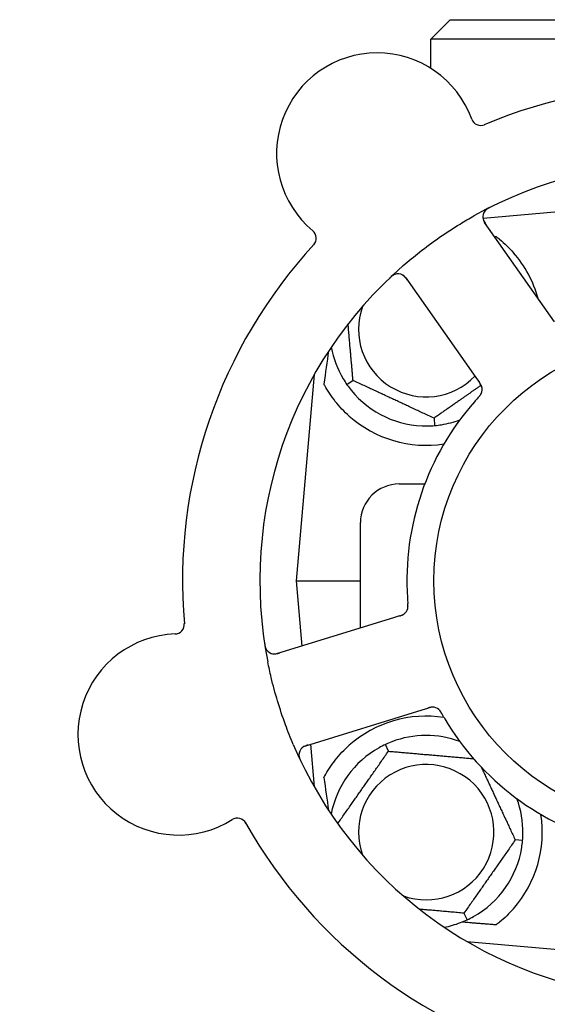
# Model space of a CAD drawing. Header units: inches. Extents: x 18 to 846, y -44 to 561.
# Tile 6 of 256: x 82.36 to 84.06, y 149.94 to 153.13. Entities that reach past the tile are written whole.
import ezdxf

# ---------------------------------------------------------------- set-up
doc = ezdxf.new("R2010")
doc.units = ezdxf.units.IN
doc.header["$LTSCALE"] = 24
doc.header["$MEASUREMENT"] = 0
doc.layers.add('Dimension (ANSI)', color=7, linetype='Continuous', lineweight=25)
doc.layers.add('Visible (ANSI)', color=7, linetype='Continuous', lineweight=30)
doc.styles.add('Note Text (ANSI)', font='tahoma.ttf')
doc.dimstyles.new('SB Fraction-16 (ANSI)', dxfattribs={"dimscale": 24, "dimtxt": 0.125, "dimasz": 0.098425, "dimexe": 0.125, "dimexo": 0.0625, "dimgap": 0.031496, "dimtad": 0, "dimtih": 1, "dimtoh": 1, "dimdec": 4, "dimrnd": 1e-08, "dimzin": 0, "dimdsep": 46, "dimlunit": 5, "dimtxsty": 'Note Text (ANSI)', "dimcen": 0.09, "dimdle": 0.393701, "dimclrd": 256, "dimclre": 256, "dimclrt": 256, "dimadec": 0, "dimazin": 3, "dimtfac": 0.96, "dimtofl": 0, "dimtmove": 0, "dimatfit": 3, "dimfxl": 1, "dimfrac": 2, "dimtolj": 1, "dimtzin": 12, "dimlwd": -1, "dimlwe": -1, "dimarcsym": 0})

# ---------------------------------------------------------------- blocks, each defined once
blk = doc.blocks.new('*D15')
at = {"layer": 'Defpoints', "color": 0, "transparency": 16777216}
for p in [(120.7887, 378.5815), (45.556, 94.8698), (90.6637, 94.8698)]:
    blk.add_point(p, dxfattribs=at)
at = {"layer": 'Dimension (ANSI)', "transparency": 16777216}
for p, q in [((119.2887, 378.5815), (42.556, 378.5815)), ((45.556, 376.2193), (45.556, 240.3754)), ((45.556, 97.232), (45.556, 235.0759)), ((89.1637, 94.8698), (42.556, 94.8698))]:
    blk.add_line(p, q, dxfattribs=at)
for points in [[(45.1623, 376.2193), (45.9497, 376.2193), (45.556, 378.5815)], [(45.1623, 97.232), (45.9497, 97.232), (45.556, 94.8698)]]:
    blk.add_solid(points, dxfattribs=at)
at = {"layer": 'Dimension (ANSI)', "transparency": 16777216, "insert": (36.4159, 239.6195), "char_height": 3, "attachment_point": 1, "style": 'Note Text (ANSI)'}
blk.add_mtext('\\A1;283 11/16', dxfattribs=at)

msp = doc.modelspace()

# ---------------------------------------------------------------- linework, layer by layer
at = {"layer": 'Visible (ANSI)'}
for p, q in [((83.74948, 153.12591), (83.68698, 153.06341)), ((83.74948, 153.12591), (85.21948, 153.12591)), ((85.28198, 153.06341), (83.68698, 153.06341)), ((83.68698, 152.96849), (83.68698, 153.06341)), ((84.48448, 152.53841), (83.8556, 152.48339)), ((84.08691, 152.14929), (83.86078, 152.47073)), ((83.60601, 152.29151), (83.83213, 151.97006)), ((83.31026, 151.97952), (83.25198, 151.31341)), ((83.83213, 151.97006), (83.84358, 151.95379)), ((83.43551, 151.96033), (83.416, 151.94667)), ((83.69714, 151.83833), (83.69922, 151.8146)), ((83.58448, 151.62591), (83.66719, 151.62591)), ((83.45948, 151.16057), (83.45948, 151.50091)), ((83.25198, 151.31341), (83.37689, 151.31341)), ((83.25198, 151.31341), (83.27045, 151.10233)), ((83.37689, 151.31341), (83.45948, 151.31341)), ((83.58565, 151.19944), (83.56666, 151.19359)), ((83.56666, 151.19359), (83.19107, 151.07787)), ((83.28279, 150.78018), (83.65838, 150.8959)), ((83.65838, 150.8959), (83.67739, 150.90176)), ((83.29822, 150.78493), (83.31026, 150.6473)), ((83.54998, 150.76254), (83.53991, 150.78413)), ((83.98329, 150.47367), (83.95956, 150.47575)), ((83.79398, 150.23928), (83.80405, 150.21769)), ((83.80302, 150.14803), (84.31023, 150.10365))]:
    msp.add_line(p, q, dxfattribs=at)
msp.add_circle((84.48448, 151.31341), 0.7875, dxfattribs=at)
for centre, radius, start, end in [((83.51357, 152.69362), 0.325, 20.006, 230.24329), ((84.48448, 151.31341), 1.6, 65.25836, 112.99093), ((83.84832, 152.8155), 0.03125, 200.006, 292.95354), ((84.48448, 151.31341), 1.35, 59.06409, 119.1852), ((83.88634, 152.48871), 0.03125, 116.97257, 215.12465), ((83.28573, 152.41975), 0.03125, 317.29575, 50.24329), ((84.48448, 151.31341), 1.6, 137.25836, 184.99093), ((83.67198, 152.12591), 0.375, 15.31908, 41.22959), ((84.48448, 151.31341), 1.35, 131.06409, 191.1852), ((83.58045, 152.27353), 0.03125, 35.12465, 133.27672), ((83.67198, 152.12591), 0.21875, 160.34111, 316.01219), ((83.67198, 152.12591), 0.3125, 190.71622, 210.84193), ((83.82134, 151.93109), 0.03125, 335.91027, 17.9096), ((83.67198, 152.12591), 0.3125, 219.15807, 270.84193), ((84.48448, 151.31341), 0.875, 138.63234, 183.61695), ((83.67198, 152.12591), 0.375, 228.48111, 278.78707), ((83.67198, 152.12591), 0.3125, 279.15807, 290.27972), ((83.58448, 151.50091), 0.125, 90, 180), ((83.58198, 151.23101), 0.03125, 305.11888, 346.57804), ((82.85932, 151.17255), 0.03125, 272.006, 4.95354), ((82.87179, 150.81652), 0.325, 92.006, 302.24329), ((83.18187, 151.10773), 0.03125, 188.97257, 287.12465), ((83.69211, 150.8736), 0.03125, 47.91027, 89.9096), ((83.67198, 150.50091), 0.375, 81.21293, 131.51889), ((84.48448, 151.31341), 0.875, 210.63234, 255.61695), ((84.48448, 151.31341), 1.35, 203.06409, 263.1852), ((83.67198, 150.50091), 0.3125, 69.72028, 110.84193), ((83.29199, 150.75032), 0.03125, 107.12465, 205.27672), ((83.67198, 150.50091), 0.3125, 119.15807, 169.28378), ((83.67198, 150.50091), 0.21875, 250.34111, 199.65889), ((83.67198, 150.50091), 0.3125, 359.15807, 20.27972), ((83.06186, 150.51521), 0.03125, 29.29575, 122.24329), ((84.48448, 151.31341), 1.6, 209.25836, 256.99093), ((83.67198, 150.50091), 0.375, 318.77041, 8.78707), ((83.67198, 150.50091), 0.3125, 299.15807, 350.84193), ((83.67198, 150.50091), 0.3125, 280.71622, 290.84193)]:
    msp.add_arc(centre, radius, start, end, dxfattribs=at)
for centre, major_axis, start_param, end_param in [((83.28953, 150.30838), (0.20896, 2.38839), 0.7552338, 0.8182595), ((83.28953, 152.31844), (0.20896, -2.38839), 5.4649258, 5.5279515)]:
    msp.add_ellipse(centre, major_axis=major_axis, ratio=0.0521373, start_param=start_param, end_param=end_param, dxfattribs=at)
for points, knots in [([(83.87848, 152.51975), (83.87792, 152.51947), (83.87736, 152.51919), (83.87587, 152.51843), (83.87492, 152.51793), (83.87317, 152.51696), (83.87237, 152.5165), (83.87034, 152.51527), (83.86911, 152.51447), (83.86703, 152.51299), (83.86614, 152.51229), (83.86467, 152.51104), (83.86406, 152.51048), (83.86289, 152.50931), (83.86235, 152.50871), (83.86178, 152.50802), (83.86166, 152.50787), (83.86156, 152.50774)], [0, 0, 0, 0, 0.005149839, 0.005149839, 0.013554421, 0.013554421, 0.020527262, 0.020527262, 0.031641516, 0.031641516, 0.041623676, 0.041623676, 0.051235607, 0.051235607, 0.06373445, 0.06373445, 0.067355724, 0.067355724, 0.067355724, 0.067355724]), ([(83.59766, 152.33128), (83.61495, 152.34634), (83.63251, 152.36086), (83.67142, 152.39144), (83.69314, 152.40749), (83.73706, 152.43793), (83.75896, 152.45218), (83.796, 152.47479), (83.81098, 152.48354), (83.82617, 152.49202)], [-0.73118965, -0.73118965, -0.73118965, -0.73118965, -0.55244576, -0.55244576, -0.34137939, -0.34137939, -0.13566771, -0.13566771, 0, 0, 0, 0]), ([(83.85528, 152.48527), (83.85532, 152.48497), (83.85537, 152.48461), (83.85567, 152.48284), (83.85609, 152.48114), (83.85714, 152.47815), (83.85772, 152.47674), (83.85945, 152.47328), (83.86068, 152.47116), (83.86263, 152.46818), (83.86321, 152.46731), (83.86435, 152.46566), (83.86491, 152.46487), (83.86546, 152.46409)], [0.058736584, 0.058736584, 0.058736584, 0.058736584, 0.064782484, 0.064782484, 0.086145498, 0.086145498, 0.103238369, 0.103238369, 0.123434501, 0.123434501, 0.131598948, 0.131598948, 0.13893919, 0.13893919, 0.13893919, 0.13893919]), ([(83.89765, 152.4254), (83.90141, 152.42257), (83.90516, 152.41963), (83.92493, 152.40352), (83.94043, 152.38855), (83.95401, 152.37306)], [1.53001661, 1.53001661, 1.53001661, 1.53001661, 1.56598407, 1.56598407, 1.72098253, 1.72098253, 1.72098253, 1.72098253]), ([(83.57105, 152.30333), (83.57078, 152.30324), (83.57044, 152.30312), (83.56932, 152.30269), (83.56846, 152.30233), (83.56658, 152.30139), (83.56548, 152.30077), (83.56364, 152.29957), (83.56306, 152.29917), (83.56163, 152.29815), (83.56075, 152.29748), (83.55894, 152.29601), (83.55798, 152.29519), (83.55652, 152.29388), (83.55597, 152.29338), (83.55491, 152.29239), (83.5544, 152.2919), (83.55388, 152.2914)], [0.051298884, 0.051298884, 0.051298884, 0.051298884, 0.057269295, 0.057269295, 0.069785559, 0.069785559, 0.08363266, 0.08363266, 0.08945843, 0.08945843, 0.097820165, 0.097820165, 0.107290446, 0.107290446, 0.113094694, 0.113094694, 0.118968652, 0.118968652, 0.118968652, 0.118968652]), ([(83.61067, 152.28487), (83.61013, 152.28564), (83.60958, 152.28642), (83.60744, 152.28942), (83.60578, 152.29158), (83.60279, 152.29502), (83.60142, 152.29639), (83.59901, 152.2985), (83.59786, 152.29937), (83.59595, 152.30062), (83.59521, 152.30105), (83.59442, 152.30147), (83.59425, 152.30156), (83.5941, 152.30164)], [0, 0, 0, 0, 0.007248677, 0.007248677, 0.028564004, 0.028564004, 0.047482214, 0.047482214, 0.065361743, 0.065361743, 0.076705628, 0.076705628, 0.079955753, 0.079955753, 0.079955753, 0.079955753]), ([(83.42341, 151.84513), (83.40739, 151.85931), (83.39174, 151.87578), (83.36448, 151.91014), (83.35289, 151.92805), (83.3431, 151.94573), (83.34227, 151.94725), (83.34145, 151.94878)], [0.51027295, 0.51027295, 0.51027295, 0.51027295, 0.67314933, 0.67314933, 0.83782619, 0.83782619, 0.85301482, 0.85301482, 0.85301482, 0.85301482]), ([(83.85144, 151.93947), (83.85142, 151.93956), (83.85139, 151.93966), (83.8513, 151.93995), (83.85123, 151.94016), (83.85092, 151.94112), (83.85059, 151.942), (83.84968, 151.94407), (83.84903, 151.94535), (83.84757, 151.94788), (83.84676, 151.94916), (83.84554, 151.95097), (83.84516, 151.95153), (83.84457, 151.95237), (83.84437, 151.95265), (83.84398, 151.95321), (83.84379, 151.95348), (83.8436, 151.95375)], [0.038929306, 0.038929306, 0.038929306, 0.038929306, 0.040726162, 0.040726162, 0.043941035, 0.043941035, 0.054249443, 0.054249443, 0.066768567, 0.066768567, 0.078206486, 0.078206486, 0.083402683, 0.083402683, 0.086046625, 0.086046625, 0.088630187, 0.088630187, 0.088630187, 0.088630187]), ([(83.85121, 151.94025), (83.85121, 151.94025), (83.85121, 151.94026), (83.85119, 151.94033), (83.85113, 151.94054), (83.85091, 151.9412), (83.85073, 151.94171), (83.85028, 151.94284), (83.85001, 151.94345), (83.84964, 151.94422), (83.84955, 151.94442), (83.84883, 151.94584), (83.84791, 151.94742), (83.84629, 151.94988), (83.8458, 151.95061), (83.84501, 151.95174), (83.84474, 151.95213), (83.84418, 151.95293), (83.84389, 151.95335), (83.8436, 151.95375)], [0.028019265, 0.028019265, 0.028019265, 0.028019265, 0.028672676, 0.028672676, 0.033062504, 0.033062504, 0.040781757, 0.040781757, 0.051074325, 0.051074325, 0.054504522, 0.054504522, 0.075062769, 0.075062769, 0.083066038, 0.083066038, 0.087153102, 0.087153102, 0.091266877, 0.091266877, 0.091266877, 0.091266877]), ([(83.84018, 151.90544), (83.83986, 151.90509), (83.83951, 151.90471), (83.83914, 151.90431), (83.83583, 151.9007), (83.83136, 151.89572), (83.82781, 151.89169)], [0.48080563, 0.48080563, 0.48080563, 0.48080563, 0.5329828, 0.5329828, 0.5329828, 1, 1, 1, 1]), ([(83.84021, 151.90547), (83.84041, 151.90569), (83.84061, 151.90591), (83.84116, 151.90651), (83.8415, 151.90689), (83.84257, 151.90806), (83.84329, 151.90888), (83.84477, 151.91062), (83.84552, 151.91155), (83.84695, 151.91343), (83.84759, 151.91435), (83.84878, 151.91622), (83.84926, 151.9171), (83.8498, 151.91821), (83.84995, 151.91852), (83.85005, 151.91876)], [0.001596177, 0.001596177, 0.001596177, 0.001596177, 0.00393777, 0.00393777, 0.007842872, 0.007842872, 0.016055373, 0.016055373, 0.025513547, 0.025513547, 0.037191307, 0.037191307, 0.054193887, 0.054193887, 0.06155888, 0.06155888, 0.06155888, 0.06155888]), ([(83.84021, 151.90547), (83.84058, 151.90587), (83.84095, 151.90627), (83.84168, 151.90708), (83.84205, 151.90748), (83.84326, 151.90883), (83.8441, 151.90979), (83.84543, 151.91139), (83.84596, 151.91206), (83.84712, 151.91361), (83.8477, 151.91444), (83.84865, 151.91597), (83.84905, 151.91668), (83.84963, 151.91782), (83.84986, 151.91831), (83.84999, 151.9186), (83.85, 151.91864), (83.85001, 151.91865), (83.85001, 151.91865), (83.85001, 151.91865)], [0, 0, 0, 0, 0.004180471, 0.004180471, 0.008305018, 0.008305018, 0.018114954, 0.018114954, 0.025612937, 0.025612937, 0.036850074, 0.036850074, 0.047489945, 0.047489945, 0.056089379, 0.056089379, 0.058286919, 0.058286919, 0.058652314, 0.058652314, 0.058652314, 0.058652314]), ([(83.6122, 151.22303), (83.61225, 151.22325), (83.61232, 151.22355), (83.61251, 151.22441), (83.61263, 151.22504), (83.61282, 151.22637), (83.6129, 151.22707), (83.613, 151.22848), (83.61304, 151.22917), (83.61307, 151.23084), (83.61307, 151.23188), (83.61302, 151.2334), (83.613, 151.23385), (83.61292, 151.23552), (83.61283, 151.23676), (83.6127, 151.23837), (83.61267, 151.23877), (83.61262, 151.23934), (83.61261, 151.23952), (83.61259, 151.23969)], [0.044252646, 0.044252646, 0.044252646, 0.044252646, 0.05067159, 0.05067159, 0.061250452, 0.061250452, 0.07105005, 0.07105005, 0.078610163, 0.078610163, 0.087196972, 0.087196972, 0.090753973, 0.090753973, 0.100050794, 0.100050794, 0.103147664, 0.103147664, 0.104517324, 0.104517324, 0.104517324, 0.104517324]), ([(83.61229, 151.22339), (83.61229, 151.22339), (83.6123, 151.22342), (83.61233, 151.22355), (83.61236, 151.22369), (83.61246, 151.22413), (83.61254, 151.22448), (83.61276, 151.22569), (83.61289, 151.22662), (83.61305, 151.22862), (83.6131, 151.22967), (83.6131, 151.23211), (83.61304, 151.23356), (83.61287, 151.23638), (83.61275, 151.23777), (83.61262, 151.23931), (83.61261, 151.2395), (83.61259, 151.23969)], [0.030853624, 0.030853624, 0.030853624, 0.030853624, 0.032941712, 0.032941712, 0.036385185, 0.036385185, 0.042347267, 0.042347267, 0.055267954, 0.055267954, 0.065838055, 0.065838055, 0.077516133, 0.077516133, 0.087897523, 0.087897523, 0.089364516, 0.089364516, 0.089364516, 0.089364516]), ([(83.58565, 151.19944), (83.58615, 151.1996), (83.58666, 151.19976), (83.58765, 151.20006), (83.58813, 151.20021), (83.58921, 151.20056), (83.58981, 151.20075), (83.59192, 151.20146), (83.59326, 151.20195), (83.59533, 151.20282), (83.59621, 151.20323), (83.59777, 151.20406), (83.59843, 151.20445), (83.5995, 151.20513), (83.59997, 151.20546), (83.60024, 151.20565), (83.60027, 151.20567), (83.60027, 151.20567), (83.60027, 151.20567), (83.60027, 151.20567)], [0, 0, 0, 0, 0.004355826, 0.004355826, 0.008687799, 0.008687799, 0.014307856, 0.014307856, 0.029588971, 0.029588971, 0.043844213, 0.043844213, 0.054171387, 0.054171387, 0.06195455, 0.06195455, 0.063871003, 0.063871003, 0.063878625, 0.063878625, 0.063878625, 0.063878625]), ([(83.58569, 151.19946), (83.58597, 151.19954), (83.58626, 151.19963), (83.58782, 151.20011), (83.58913, 151.20053), (83.59185, 151.20146), (83.59327, 151.202), (83.59575, 151.20307), (83.59685, 151.20361), (83.59883, 151.20471), (83.59975, 151.20531), (83.6005, 151.20584), (83.6006, 151.20592), (83.6007, 151.20599)], [0, 0, 0, 0, 0.002309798, 0.002309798, 0.012623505, 0.012623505, 0.02433842, 0.02433842, 0.035397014, 0.035397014, 0.047442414, 0.047442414, 0.049661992, 0.049661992, 0.049661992, 0.049661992]), ([(83.14992, 151.10985), (83.15001, 151.10922), (83.15011, 151.10861), (83.15037, 151.10695), (83.15055, 151.10589), (83.15093, 151.10393), (83.15112, 151.10303), (83.15166, 151.10072), (83.15204, 151.0993), (83.15281, 151.09687), (83.1532, 151.09581), (83.15393, 151.09402), (83.15428, 151.09327), (83.15503, 151.09179), (83.15543, 151.0911), (83.15591, 151.09034), (83.15602, 151.09018), (83.15611, 151.09004)], [0, 0, 0, 0, 0.005149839, 0.005149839, 0.013554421, 0.013554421, 0.020527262, 0.020527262, 0.031641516, 0.031641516, 0.041623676, 0.041623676, 0.051235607, 0.051235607, 0.06373445, 0.06373445, 0.067355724, 0.067355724, 0.067355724, 0.067355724]), ([(83.17554, 151.07713), (83.17584, 151.07708), (83.1762, 151.07701), (83.17797, 151.07675), (83.17972, 151.07662), (83.18289, 151.07669), (83.1844, 151.07682), (83.18823, 151.07739), (83.19063, 151.07791), (83.19407, 151.07883), (83.19508, 151.07912), (83.197, 151.0797), (83.19792, 151.07998), (83.19883, 151.08026)], [0.058736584, 0.058736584, 0.058736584, 0.058736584, 0.064782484, 0.064782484, 0.086145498, 0.086145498, 0.103238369, 0.103238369, 0.1234345, 0.1234345, 0.131598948, 0.131598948, 0.13893919, 0.13893919, 0.13893919, 0.13893919]), ([(83.24239, 150.78453), (83.23341, 150.80563), (83.22502, 150.82682), (83.20796, 150.87327), (83.19941, 150.89889), (83.18403, 150.95006), (83.17725, 150.97529), (83.1672, 151.01751), (83.1635, 151.03446), (83.16012, 151.05153)], [-0.73118965, -0.73118965, -0.73118965, -0.73118965, -0.55244576, -0.55244576, -0.34137939, -0.34137939, -0.13566771, -0.13566771, 0, 0, 0, 0]), ([(83.69263, 150.90484), (83.69263, 150.90484), (83.69262, 150.90484), (83.69255, 150.90484), (83.69232, 150.90485), (83.69164, 150.90484), (83.69109, 150.90483), (83.68988, 150.90475), (83.68921, 150.90469), (83.68836, 150.90457), (83.68815, 150.90454), (83.68658, 150.9043), (83.68479, 150.90391), (83.68195, 150.90313), (83.6811, 150.90289), (83.67978, 150.90249), (83.67933, 150.90235), (83.6784, 150.90207), (83.67791, 150.90192), (83.67744, 150.90177)], [0.028019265, 0.028019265, 0.028019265, 0.028019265, 0.028672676, 0.028672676, 0.033062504, 0.033062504, 0.040781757, 0.040781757, 0.051074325, 0.051074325, 0.054504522, 0.054504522, 0.075062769, 0.075062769, 0.083066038, 0.083066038, 0.087153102, 0.087153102, 0.091266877, 0.091266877, 0.091266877, 0.091266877]), ([(83.69344, 150.90482), (83.69335, 150.90482), (83.69324, 150.90482), (83.69294, 150.90483), (83.69272, 150.90483), (83.69171, 150.90483), (83.69077, 150.90479), (83.68852, 150.90456), (83.68711, 150.90434), (83.68425, 150.90373), (83.68278, 150.90336), (83.68069, 150.90276), (83.68003, 150.90256), (83.67905, 150.90227), (83.67872, 150.90217), (83.67807, 150.90197), (83.67775, 150.90187), (83.67744, 150.90177)], [0.038929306, 0.038929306, 0.038929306, 0.038929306, 0.040726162, 0.040726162, 0.043941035, 0.043941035, 0.054249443, 0.054249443, 0.066768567, 0.066768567, 0.078206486, 0.078206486, 0.083402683, 0.083402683, 0.086046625, 0.086046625, 0.088630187, 0.088630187, 0.088630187, 0.088630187]), ([(83.72231, 150.88362), (83.72216, 150.88389), (83.72201, 150.88415), (83.72161, 150.88485), (83.72136, 150.88529), (83.72057, 150.88667), (83.72001, 150.88761), (83.71882, 150.88955), (83.71817, 150.89056), (83.71682, 150.8925), (83.71614, 150.89339), (83.71473, 150.8951), (83.71404, 150.89582), (83.71315, 150.89669), (83.7129, 150.89692), (83.71271, 150.89709)], [0.001596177, 0.001596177, 0.001596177, 0.001596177, 0.00393777, 0.00393777, 0.007842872, 0.007842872, 0.016055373, 0.016055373, 0.025513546, 0.025513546, 0.037191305, 0.037191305, 0.054193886, 0.054193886, 0.06155888, 0.06155888, 0.06155888, 0.06155888]), ([(83.72231, 150.88362), (83.72204, 150.8841), (83.72177, 150.88458), (83.72123, 150.88553), (83.72096, 150.886), (83.72006, 150.88757), (83.7194, 150.88866), (83.71829, 150.89042), (83.71782, 150.89113), (83.7167, 150.89272), (83.71609, 150.89352), (83.71493, 150.8949), (83.71438, 150.89549), (83.71347, 150.89641), (83.71308, 150.89677), (83.71284, 150.89698), (83.71281, 150.89701), (83.7128, 150.89702), (83.7128, 150.89702), (83.7128, 150.89702)], [0, 0, 0, 0, 0.004180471, 0.004180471, 0.008305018, 0.008305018, 0.018114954, 0.018114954, 0.025612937, 0.025612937, 0.036850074, 0.036850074, 0.047489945, 0.047489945, 0.056089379, 0.056089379, 0.058286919, 0.058286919, 0.058652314, 0.058652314, 0.058652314, 0.058652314]), ([(83.72232, 150.88359), (83.72256, 150.88318), (83.72281, 150.88273), (83.72308, 150.88225), (83.72549, 150.87799), (83.72884, 150.8722), (83.73158, 150.86757)], [0.48080563, 0.48080563, 0.48080563, 0.48080563, 0.5329828, 0.5329828, 0.5329828, 1, 1, 1, 1]), ([(83.29054, 150.78257), (83.28964, 150.78229), (83.28873, 150.78201), (83.28522, 150.78089), (83.28265, 150.77999), (83.27846, 150.7782), (83.27672, 150.77732), (83.27398, 150.77569), (83.27279, 150.77486), (83.27102, 150.77343), (83.27038, 150.77286), (83.26973, 150.77224), (83.2696, 150.7721), (83.26948, 150.77199)], [0, 0, 0, 0, 0.007248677, 0.007248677, 0.028564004, 0.028564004, 0.047482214, 0.047482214, 0.065361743, 0.065361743, 0.076705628, 0.076705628, 0.079955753, 0.079955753, 0.079955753, 0.079955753]), ([(83.34145, 150.67804), (83.34227, 150.67957), (83.3431, 150.68108), (83.35289, 150.69877), (83.36448, 150.71668), (83.39174, 150.75104), (83.40739, 150.76751), (83.42341, 150.78169)], [1.42951458, 1.42951458, 1.42951458, 1.42951458, 1.44470322, 1.44470322, 1.60938008, 1.60938008, 1.77225646, 1.77225646, 1.77225646, 1.77225646]), ([(83.26074, 150.75059), (83.26075, 150.7503), (83.26075, 150.74994), (83.26081, 150.74874), (83.2609, 150.74781), (83.26121, 150.74574), (83.26146, 150.7445), (83.26203, 150.74237), (83.26223, 150.7417), (83.26276, 150.74002), (83.26313, 150.73899), (83.26396, 150.7368), (83.26445, 150.73564), (83.26524, 150.73384), (83.26555, 150.73317), (83.26616, 150.73186), (83.26647, 150.73122), (83.26678, 150.73057)], [0.051298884, 0.051298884, 0.051298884, 0.051298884, 0.057269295, 0.057269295, 0.069785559, 0.069785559, 0.08363266, 0.08363266, 0.08945843, 0.08945843, 0.097820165, 0.097820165, 0.107290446, 0.107290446, 0.113094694, 0.113094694, 0.118968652, 0.118968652, 0.118968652, 0.118968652]), ([(83.95401, 150.25375), (83.94044, 150.23827), (83.92496, 150.22332), (83.90519, 150.2072), (83.90142, 150.20426), (83.89765, 150.20141)], [0.52788927, 0.52788927, 0.52788927, 0.52788927, 0.6827691, 0.6827691, 0.71884724, 0.71884724, 0.71884724, 0.71884724])]:
    msp.add_open_spline(points, degree=3, knots=knots, dxfattribs=at)
for points, weights in [([(83.89293, 152.42503), (83.8953, 152.42521), (83.89765, 152.4254)], [0.999920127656, 0.999920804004, 0.999921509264]), ([(83.43551, 151.96033), (83.42699, 152.05772), (83.41952, 152.14309)], [1.04422863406, 1.14843950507, 1.11819795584]), ([(83.69714, 151.83833), (83.56633, 151.89933), (83.43551, 151.96033)], [1.04422863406, 1.20577136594, 1.04422863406]), ([(83.84926, 151.94485), (83.77815, 151.89506), (83.69714, 151.83833)], [1.11740236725, 1.14977238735, 1.04422863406]), ([(83.38611, 150.5285), (83.46784, 150.64522), (83.54998, 150.76254)], [1.04709402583, 1.2043257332, 1.04422863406]), ([(83.54998, 150.76254), (83.68891, 150.75038), (83.82487, 150.73849)], [1.04422863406, 1.19949312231, 1.05629712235]), ([(83.84985, 150.71103), (83.9034, 150.59618), (83.95956, 150.47575)], [1.0708324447, 1.19114519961, 1.04422863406]), ([(83.95956, 150.47575), (83.87677, 150.35751), (83.79398, 150.23928)], [1.04422863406, 1.20577136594, 1.04422863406]), ([(83.79398, 150.23928), (83.71708, 150.24601), (83.65048, 150.25184)], [1.04422863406, 1.1248270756, 1.12499962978]), ([(83.89765, 150.20141), (83.84259, 150.2058), (83.78678, 150.21026)], [0.999921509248, 0.999905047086, 0.999904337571])]:
    msp.add_rational_spline(points, weights, degree=2, dxfattribs=at)
for points in [[(83.40367, 151.9657), (83.40738, 151.95949), (83.41163, 151.95291), (83.416, 151.94667)], [(83.416, 151.94667), (83.42037, 151.94043), (83.4251, 151.93418), (83.42967, 151.92858)], [(83.67657, 151.81344), (83.6838, 151.81355), (83.69162, 151.81394), (83.69922, 151.8146)], [(83.69922, 151.8146), (83.70681, 151.81527), (83.71458, 151.81624), (83.72172, 151.81739)], [(83.61122, 151.25821), (83.6116, 151.25224), (83.61218, 151.24461), (83.61259, 151.23969)], [(83.53991, 150.78413), (83.53301, 150.7809), (83.52604, 150.77733), (83.51972, 150.77381)], [(83.5608, 150.79296), (83.55404, 150.79039), (83.54682, 150.78735), (83.53991, 150.78413)], [(83.9805, 150.45117), (83.98165, 150.45831), (83.98262, 150.46608), (83.98329, 150.47367)], [(83.98329, 150.47367), (83.98395, 150.48127), (83.98434, 150.48909), (83.98445, 150.49632)], [(83.78317, 150.20886), (83.78992, 150.21143), (83.79714, 150.21447), (83.80405, 150.21769)], [(83.80405, 150.21769), (83.81096, 150.22091), (83.81793, 150.22449), (83.82424, 150.22801)]]:
    msp.add_open_spline(points, degree=3, dxfattribs=at)

# ---------------------------------------------------------------- dimensions: what is measured, and where the dimension line sits
at = {"layer": 'Dimension (ANSI)'}
dim = msp.add_linear_dim(base=(45.55597, 94.8698), p1=(120.78874, 378.5815), p2=(90.66374, 94.8698), angle=270, dimstyle='SB Fraction-16 (ANSI)', override={"dimgap": 0.031496, "dimdec": 4, "dimtol": 0, "dimlim": 0, "dimtp": 0, "dimtm": 0, "dimtdec": 2, "dimatfit": 1}, dxfattribs=at)
dim.commit()
dim.dimension.update_dxf_attribs({"geometry": '*D15', "text_midpoint": (45.55597, 237.72565), "dimtype": 160})

doc.saveas('drawing.dxf')
